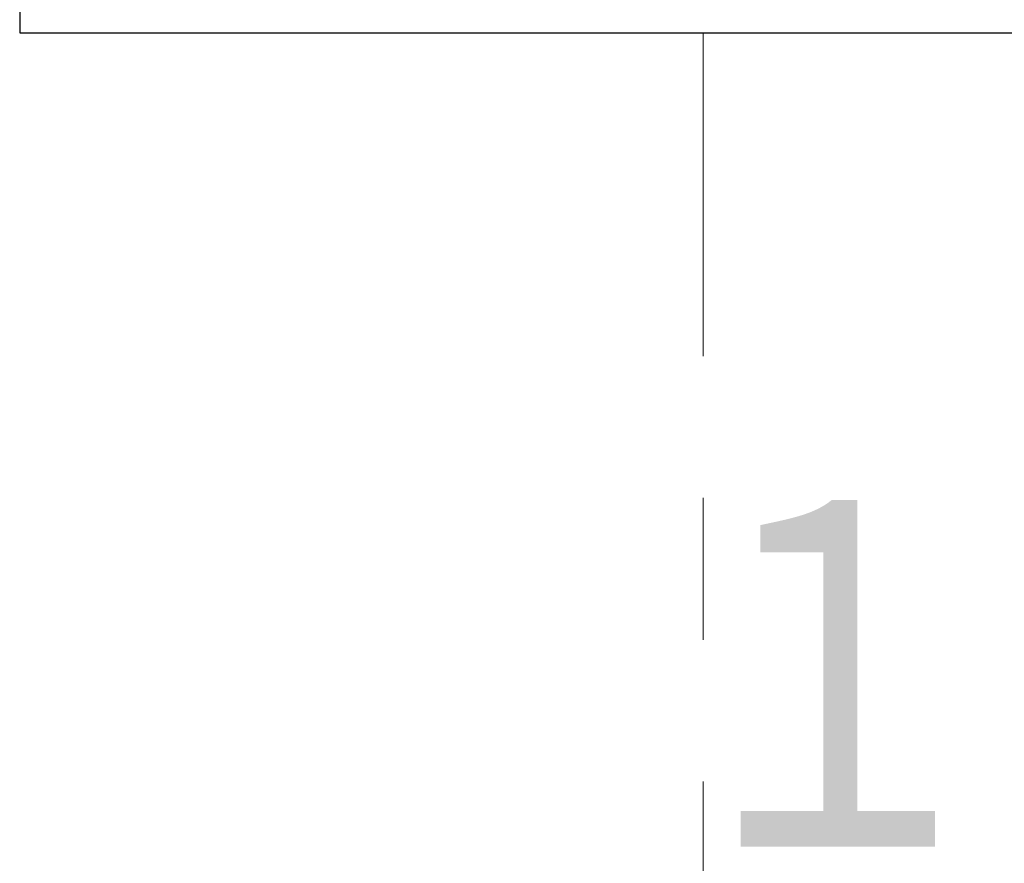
# Model space of a CAD drawing. Header units: millimetres. Extents: x 0 to 1300, y 0 to 891.
# Tile 62 of 141: x 171 to 195, y 576 to 597. Entities that reach past the tile are written whole.
import ezdxf

# ---------------------------------------------------------------- set-up
doc = ezdxf.new("R2010")
doc.units = ezdxf.units.MM
doc.header["$LTSCALE"] = 0.545669
doc.linetypes.add('CENTER', pattern=[50.8, 31.75, -6.35, 6.35, -6.35])
doc.layers.add('NoLayerName_001', color=7, linetype='Continuous')
doc.styles.get("Standard").update_dxf_attribs({"font": 'txt', "bigfont": 'extfont2'})
doc.dimstyles.get("Standard").update_dxf_attribs({"dimtxt": 2.5, "dimasz": 2.5, "dimexe": 1, "dimexo": 1, "dimtad": 1, "dimdec": 3, "dimzin": 0, "dimdsep": 46, "dimtxsty": 'Standard', "dimcen": 2.5, "dimadec": 3, "dimazin": 0, "dimtfac": 0.75, "dimtdec": 3, "dimtmove": 0, "dimatfit": 3, "dimfxl": 1, "dimarcsym": 0})

# ---------------------------------------------------------------- blocks, each defined once
blk = doc.blocks.new('_OPEN30')
at = {"color": 0, "linetype": 'ByBlock', "lineweight": -2}
for p, q in [((-1, 0.267949), (0, 0)), ((0, 0), (-1, -0.267949)), ((0, 0), (-1, 0))]:
    blk.add_line(p, q, dxfattribs=at)
blk = doc.blocks.new('*D25')
at = {"layer": 'Defpoints', "color": 0}
for p in [(187.5, 596.5), (187.5, 571.77), (203, 562.5)]:
    blk.add_point(p, dxfattribs=at)
at = {"layer": 'NoLayerName_001', "color": 0, "linetype": 'Continuous', "lineweight": 13}
for p, q in [((203, 565.5), (203, 574.77)), ((181.5, 571.77), (175.5, 571.77)), ((203, 571.77), (187.5, 571.77)), ((209, 571.77), (215, 571.77))]:
    blk.add_line(p, q, dxfattribs=at)
at = {"layer": 'NoLayerName_001', "color": 0, "lineweight": 13, "xscale": 6, "yscale": 6, "zscale": 6}
blk.add_blockref('_OPEN30', (187.5, 571.77), dxfattribs=at)
at = {"layer": 'NoLayerName_001', "color": 0, "lineweight": 13, "xscale": 6, "yscale": 6, "zscale": 6, "rotation": 180}
blk.add_blockref('_OPEN30', (203, 571.77), dxfattribs=at)
at = {"layer": 'NoLayerName_001', "color": 0, "lineweight": 13, "insert": (195.25, 580.492), "char_height": 9.6, "attachment_point": 5}
blk.add_mtext('\\W0.8593;１６', dxfattribs=at)

msp = doc.modelspace()

# ---------------------------------------------------------------- linework, layer by layer
at = {"layer": 'NoLayerName_001', "color": 7, "linetype": 'Continuous', "lineweight": 25}
for p, q in [((170.8, 599), (170.8, 596.5)), ((170.8, 596.5), (204.2, 596.5))]:
    msp.add_line(p, q, dxfattribs=at)
at = {"layer": 'NoLayerName_001', "color": 4, "linetype": 'CENTER', "lineweight": 13}
msp.add_line((187.5, 450), (187.5, 596.5), dxfattribs=at)
at = {"layer": 'NoLayerName_001', "color": 7, "linetype": 'Continuous', "lineweight": 25}
for radius, start, end in [(39.5, 318.330134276, 270), (38, 319.685090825, 271.432543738)]:
    msp.add_arc((187.5, 600), radius, start, end, dxfattribs=at)

# ---------------------------------------------------------------- dimensions: what is measured, and where the dimension line sits
at = {"layer": 'NoLayerName_001', "color": 3, "linetype": 'Continuous', "lineweight": 13}
dim = msp.add_linear_dim(base=(187.5, 571.77022236), p1=(203, 562.5), p2=(187.5, 596.5), angle=180, text='\\W0.8593;１６', dimstyle='Standard', override={"dimtxt": 9.6, "dimasz": 6, "dimexe": 3, "dimexo": 3, "dimgap": 3, "dimdec": 8, "dimzin": 8, "dimblk": 'OPEN30', "dimse2": 1, "dimclrd": 0, "dimclre": 0, "dimclrt": 0, "dimtp": 0, "dimtm": 0, "dimlwd": 13, "dimlwe": 13}, dxfattribs=at)
dim.commit()
dim.dimension.update_dxf_attribs({"geometry": '*D25', "text_midpoint": (195.25, 571.77022236), "dimtype": 160})

doc.saveas('drawing.dxf')
